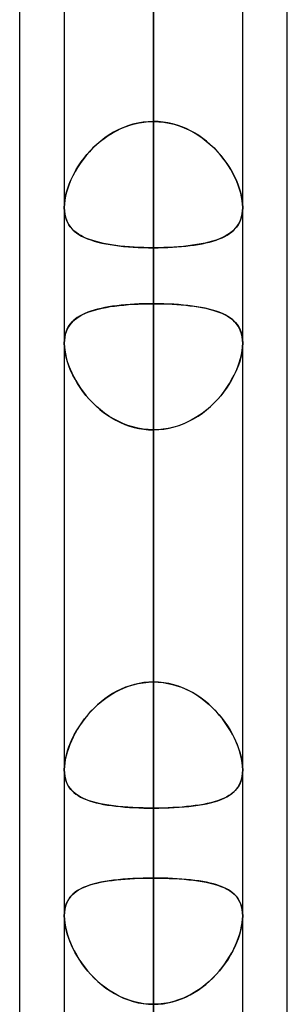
# Model space of a CAD drawing. Header units: millimetres. Extents: x -130 to 54, y -185 to 185.
# Tile 48 of 78: x -64 to -62.09, y 51.57 to 58.58. Entities that reach past the tile are written whole.
import ezdxf

# ---------------------------------------------------------------- set-up
doc = ezdxf.new("R2010")
doc.units = ezdxf.units.MM
doc.layers.add('MAIN-1', color=7, linetype='Continuous')
doc.layers.add('MAIN-2', color=7, linetype='Continuous')

msp = doc.modelspace()

# ---------------------------------------------------------------- linework, layer by layer
at = {"layer": 'MAIN-1'}
for p, q in [((-64, 45.7544), (-64, 87.782)), ((-63.0475, 87.6306), (-63.0475, 0)), ((-63.6825, 87.2445), (-63.6825, 0)), ((-62.4125, 0), (-62.4125, 87.1115)), ((-62.095, 46.1721), (-62.095, 87.1067)), ((-63.6825, 57.2437), (-63.6825, 57.2441)), ((-63.6825, 57.2434), (-63.6825, 57.2437)), ((-63.6825, 57.2431), (-63.6825, 57.2434)), ((-63.6825, 57.2428), (-63.6825, 57.2431)), ((-63.6825, 57.2425), (-63.6825, 57.2428)), ((-63.6825, 57.2421), (-63.6825, 57.2425)), ((-62.4125, 57.2441), (-62.4125, 57.2438)), ((-62.4125, 57.2438), (-62.4125, 57.2435)), ((-62.4125, 57.2435), (-62.4125, 57.2433)), ((-62.4125, 57.2433), (-62.4125, 57.243)), ((-62.4125, 57.243), (-62.4125, 57.2427)), ((-62.4125, 57.2427), (-62.4125, 57.2424)), ((-63.6825, 56.2785), (-63.6825, 56.2788)), ((-63.6825, 56.2782), (-63.6825, 56.2785)), ((-63.6825, 56.2779), (-63.6825, 56.2782)), ((-63.6825, 56.2776), (-63.6825, 56.2779)), ((-63.6825, 56.2773), (-63.6825, 56.2776)), ((-63.6825, 56.277), (-63.6825, 56.2773)), ((-62.4125, 56.281), (-62.4125, 56.2803)), ((-62.4125, 56.2803), (-62.4125, 56.2796)), ((-62.4125, 56.2796), (-62.4125, 56.2789)), ((-62.4125, 56.2789), (-62.4125, 56.2783)), ((-62.4125, 56.2783), (-62.4125, 56.2776)), ((-62.4125, 56.2776), (-62.4125, 56.2769))]:
    msp.add_line(p, q, dxfattribs=at)
at = {"layer": 'MAIN-2'}
for p, q in [((-63.0475, 0), (-63.0475, 87.6306)), ((-63.0475, 86.6188), (-63.0475, 0)), ((-63.0475, 0), (-63.0475, 86.6188)), ((-63.0475, 0), (-63.0475, 80.5093)), ((-63.0475, 80.5093), (-63.0475, 0)), ((-63.0475, 79.6108), (-63.0475, 0)), ((-63.0475, 0), (-63.0475, 79.6108)), ((-63.0475, 57.8569), (-63.0475, 78.105)), ((-63.0475, 76.835), (-63.0475, 56.9578)), ((-63.0475, 0), (-63.0475, 73.5007)), ((-63.0475, 73.5007), (-63.0475, 0)), ((-63.0475, 72.6021), (-63.0475, 0)), ((-63.0475, 0), (-63.0475, 72.6021)), ((-63.0475, 50.8427), (-63.0475, 68.199)), ((-63.0475, 66.929), (-63.0475, 49.77)), ((-63.0475, 0), (-63.0475, 66.4913)), ((-63.0475, 66.4913), (-63.0475, 0)), ((-63.0475, 65.5925), (-63.0475, 0)), ((-63.0475, 0), (-63.0475, 65.5925)), ((-63.0475, 63.97), (-63.0475, 57.8569)), ((-63.0475, 57.8569), (-63.0475, 63.97)), ((-63.0475, 56.5592), (-63.0475, 62.6674)), ((-63.0475, 62.6674), (-63.0475, 56.5592)), ((-63.0475, 59.9733), (-63.0475, 53.8651)), ((-63.0475, 53.8651), (-63.0475, 59.9733)), ((-63.0475, 0), (-63.0475, 59.4808)), ((-63.0475, 59.4808), (-63.0475, 0)), ((-63.0475, 58.5819), (-63.0475, 0)), ((-63.0475, 0), (-63.0475, 58.5819)), ((-63.0475, 52.4687), (-63.0475, 58.5819)), ((-63.0475, 58.5819), (-63.0475, 52.4687)), ((-63.1217, 57.8519), (-63.1582, 57.8457)), ((-63.1502, 57.8473), (-63.1162, 57.8526)), ((-63.0848, 57.8556), (-63.1217, 57.8519)), ((-63.1162, 57.8526), (-63.0819, 57.8558)), ((-63.0475, 57.8569), (-63.0848, 57.8556)), ((-63.0819, 57.8558), (-63.0475, 57.8569)), ((-63.0131, 57.8558), (-63.0475, 57.8569)), ((-63.0475, 57.8569), (-63.0102, 57.8556)), ((-62.9788, 57.8526), (-63.0131, 57.8558)), ((-63.0102, 57.8556), (-62.9733, 57.8519)), ((-62.9448, 57.8473), (-62.9788, 57.8526)), ((-62.9733, 57.8519), (-62.9368, 57.8457)), ((-63.3417, 57.7744), (-63.3118, 57.7909)), ((-63.2988, 57.7975), (-63.3317, 57.7802)), ((-63.3118, 57.7909), (-63.281, 57.8059)), ((-63.2648, 57.8129), (-63.2988, 57.7975)), ((-63.281, 57.8059), (-63.2493, 57.819)), ((-63.2299, 57.8261), (-63.2648, 57.8129)), ((-63.2493, 57.819), (-63.2169, 57.8304)), ((-63.1943, 57.8371), (-63.2299, 57.8261)), ((-63.2169, 57.8304), (-63.1838, 57.8398)), ((-63.1582, 57.8457), (-63.1943, 57.8371)), ((-63.1838, 57.8398), (-63.1502, 57.8473)), ((-62.9112, 57.8398), (-62.9448, 57.8473)), ((-62.9368, 57.8457), (-62.9007, 57.8371)), ((-62.8781, 57.8304), (-62.9112, 57.8398)), ((-62.9007, 57.8371), (-62.8651, 57.8261)), ((-62.8457, 57.819), (-62.8781, 57.8304)), ((-62.8651, 57.8261), (-62.8302, 57.8129)), ((-62.814, 57.8059), (-62.8457, 57.819)), ((-62.8302, 57.8129), (-62.7962, 57.7975)), ((-62.7832, 57.7909), (-62.814, 57.8059)), ((-62.7962, 57.7975), (-62.7633, 57.7802)), ((-62.7533, 57.7744), (-62.7832, 57.7909)), ((-63.4236, 57.7175), (-63.4517, 57.6935)), ((-63.4511, 57.694), (-63.4254, 57.716)), ((-63.4254, 57.716), (-63.3986, 57.7368)), ((-63.3942, 57.74), (-63.4236, 57.7175)), ((-63.3986, 57.7368), (-63.3707, 57.7563)), ((-63.3635, 57.761), (-63.3942, 57.74)), ((-63.3707, 57.7563), (-63.3417, 57.7744)), ((-63.3317, 57.7802), (-63.3635, 57.761)), ((-62.7633, 57.7802), (-62.7315, 57.761)), ((-62.7243, 57.7563), (-62.7533, 57.7744)), ((-62.7315, 57.761), (-62.7008, 57.74)), ((-62.6964, 57.7368), (-62.7243, 57.7563)), ((-62.7008, 57.74), (-62.6714, 57.7175)), ((-62.6696, 57.716), (-62.6964, 57.7368)), ((-62.6714, 57.7175), (-62.6433, 57.6935)), ((-62.6439, 57.694), (-62.6696, 57.716)), ((-63.5036, 57.6418), (-63.5273, 57.6146)), ((-63.5213, 57.6217), (-63.4991, 57.6468)), ((-63.4785, 57.6682), (-63.5036, 57.6418)), ((-63.4991, 57.6468), (-63.4757, 57.6709)), ((-63.4517, 57.6935), (-63.4785, 57.6682)), ((-63.4757, 57.6709), (-63.4511, 57.694)), ((-62.6193, 57.6709), (-62.6439, 57.694)), ((-62.6433, 57.6935), (-62.6165, 57.6682)), ((-62.5959, 57.6468), (-62.6193, 57.6709)), ((-62.6165, 57.6682), (-62.5914, 57.6418)), ((-62.5737, 57.6217), (-62.5959, 57.6468)), ((-62.5914, 57.6418), (-62.5677, 57.6146)), ((-63.5493, 57.5866), (-63.5698, 57.5581)), ((-63.5619, 57.5694), (-63.5422, 57.5959)), ((-63.5273, 57.6146), (-63.5493, 57.5866)), ((-63.5422, 57.5959), (-63.5213, 57.6217)), ((-62.5528, 57.5959), (-62.5737, 57.6217)), ((-62.5677, 57.6146), (-62.5457, 57.5866)), ((-62.5331, 57.5694), (-62.5528, 57.5959)), ((-62.5457, 57.5866), (-62.5252, 57.5581)), ((-63.6129, 57.4868), (-63.5973, 57.5147)), ((-63.5886, 57.5291), (-63.6057, 57.4999)), ((-63.5973, 57.5147), (-63.5803, 57.5422)), ((-63.5698, 57.5581), (-63.5886, 57.5291)), ((-63.5803, 57.5422), (-63.5619, 57.5694)), ((-62.5147, 57.5422), (-62.5331, 57.5694)), ((-62.5252, 57.5581), (-62.5064, 57.5291)), ((-62.4977, 57.5147), (-62.5147, 57.5422)), ((-62.5064, 57.5291), (-62.4893, 57.4999)), ((-62.4821, 57.4868), (-62.4977, 57.5147)), ((-63.6508, 57.4025), (-63.6397, 57.4305)), ((-63.6352, 57.4411), (-63.6474, 57.4115)), ((-63.6397, 57.4305), (-63.6271, 57.4587)), ((-63.6213, 57.4706), (-63.6352, 57.4411)), ((-63.6271, 57.4587), (-63.6129, 57.4868)), ((-63.6057, 57.4999), (-63.6213, 57.4706)), ((-62.4893, 57.4999), (-62.4737, 57.4706)), ((-62.4679, 57.4587), (-62.4821, 57.4868)), ((-62.4737, 57.4706), (-62.4598, 57.4411)), ((-62.4553, 57.4305), (-62.4679, 57.4587)), ((-62.4598, 57.4411), (-62.4476, 57.4115)), ((-62.4442, 57.4025), (-62.4553, 57.4305)), ((-63.6683, 57.3471), (-63.6604, 57.3746)), ((-63.6579, 57.3822), (-63.6667, 57.3531)), ((-63.6604, 57.3746), (-63.6508, 57.4025)), ((-63.6474, 57.4115), (-63.6579, 57.3822)), ((-62.4476, 57.4115), (-62.4371, 57.3822)), ((-62.4346, 57.3746), (-62.4442, 57.4025)), ((-62.4371, 57.3822), (-62.4283, 57.3531)), ((-62.4267, 57.3471), (-62.4346, 57.3746)), ((-63.6816, 57.2683), (-63.679, 57.2936)), ((-63.6786, 57.2964), (-63.6815, 57.2696)), ((-63.679, 57.2936), (-63.6745, 57.32)), ((-63.6736, 57.3244), (-63.6786, 57.2964)), ((-63.6745, 57.32), (-63.6683, 57.3471)), ((-63.6667, 57.3531), (-63.6736, 57.3244)), ((-62.4283, 57.3531), (-62.4214, 57.3244)), ((-62.4205, 57.32), (-62.4267, 57.3471)), ((-62.4214, 57.3244), (-62.4164, 57.2964)), ((-62.416, 57.2936), (-62.4205, 57.32)), ((-62.4164, 57.2964), (-62.4135, 57.2696)), ((-62.4134, 57.2683), (-62.416, 57.2936)), ((-63.6815, 57.2696), (-63.6825, 57.2441)), ((-63.6825, 57.2441), (-63.6816, 57.2683)), ((-63.6825, 57.2441), (-63.6816, 57.2204)), ((-63.6815, 57.2191), (-63.6825, 57.2421)), ((-63.6816, 57.2204), (-63.6788, 57.1979)), ((-62.4158, 57.2002), (-62.4133, 57.2216)), ((-62.4135, 57.2696), (-62.4125, 57.2441)), ((-62.4125, 57.2424), (-62.4135, 57.2189)), ((-62.4125, 57.2441), (-62.4134, 57.2683)), ((-62.4133, 57.2216), (-62.4125, 57.2441)), ((-63.6787, 57.1972), (-63.6815, 57.2191)), ((-63.6788, 57.1979), (-63.6742, 57.1766)), ((-63.6742, 57.1765), (-63.6787, 57.1972)), ((-63.6742, 57.1766), (-63.6678, 57.1566)), ((-63.668, 57.157), (-63.6742, 57.1765)), ((-63.6601, 57.1388), (-63.668, 57.157)), ((-63.6678, 57.1566), (-63.6597, 57.138)), ((-62.4276, 57.1555), (-62.4358, 57.137)), ((-62.4329, 57.1429), (-62.4257, 57.1608)), ((-62.4211, 57.1753), (-62.4276, 57.1555)), ((-62.4257, 57.1608), (-62.4199, 57.18)), ((-62.4164, 57.1965), (-62.4211, 57.1753)), ((-62.4199, 57.18), (-62.4158, 57.2002)), ((-62.4135, 57.2189), (-62.4164, 57.1965)), ((-63.6507, 57.122), (-63.6601, 57.1388)), ((-63.6597, 57.138), (-63.65, 57.1208)), ((-63.6398, 57.1063), (-63.6507, 57.122)), ((-63.65, 57.1208), (-63.6386, 57.1048)), ((-63.6275, 57.0918), (-63.6398, 57.1063)), ((-63.6386, 57.1048), (-63.6258, 57.09)), ((-63.6138, 57.0784), (-63.6275, 57.0918)), ((-63.6258, 57.09), (-63.6115, 57.0763)), ((-62.4904, 57.0706), (-62.4763, 57.0829)), ((-62.4698, 57.0893), (-62.4842, 57.0757)), ((-62.4763, 57.0829), (-62.4634, 57.0963)), ((-62.457, 57.104), (-62.4698, 57.0893)), ((-62.4634, 57.0963), (-62.4519, 57.1107)), ((-62.4456, 57.1199), (-62.457, 57.104)), ((-62.4519, 57.1107), (-62.4417, 57.1262)), ((-62.4358, 57.137), (-62.4456, 57.1199)), ((-62.4417, 57.1262), (-62.4329, 57.1429)), ((-63.5988, 57.066), (-63.6138, 57.0784)), ((-63.6115, 57.0763), (-63.5957, 57.0636)), ((-63.5825, 57.0545), (-63.5988, 57.066)), ((-63.5957, 57.0636), (-63.5783, 57.0519)), ((-63.5647, 57.0438), (-63.5825, 57.0545)), ((-63.5783, 57.0519), (-63.5594, 57.0409)), ((-63.5456, 57.0339), (-63.5647, 57.0438)), ((-63.5594, 57.0409), (-63.5391, 57.0308)), ((-63.5251, 57.0247), (-63.5456, 57.0339)), ((-63.5391, 57.0308), (-63.5172, 57.0215)), ((-63.5033, 57.0162), (-63.5251, 57.0247)), ((-63.5172, 57.0215), (-63.4939, 57.0129)), ((-63.4801, 57.0084), (-63.5033, 57.0162)), ((-63.4939, 57.0129), (-63.4692, 57.005)), ((-62.6019, 57.0126), (-62.6266, 57.0048)), ((-62.6249, 57.0053), (-62.6019, 57.0126)), ((-62.5786, 57.0212), (-62.6019, 57.0126)), ((-62.6019, 57.0126), (-62.5801, 57.0206)), ((-62.5801, 57.0206), (-62.5595, 57.0292)), ((-62.5567, 57.0305), (-62.5786, 57.0212)), ((-62.5595, 57.0292), (-62.5403, 57.0384)), ((-62.5363, 57.0405), (-62.5567, 57.0305)), ((-62.5403, 57.0384), (-62.5223, 57.0484)), ((-62.5174, 57.0514), (-62.5363, 57.0405)), ((-62.5223, 57.0484), (-62.5057, 57.0591)), ((-62.5001, 57.0631), (-62.5174, 57.0514)), ((-62.5057, 57.0591), (-62.4904, 57.0706)), ((-62.4842, 57.0757), (-62.5001, 57.0631)), ((-63.4556, 57.0012), (-63.4801, 57.0084)), ((-63.4692, 57.005), (-63.443, 56.9978)), ((-63.4299, 56.9946), (-63.4556, 57.0012)), ((-63.443, 56.9978), (-63.4156, 56.9913)), ((-63.4029, 56.9885), (-63.4299, 56.9946)), ((-63.4156, 56.9913), (-63.387, 56.9854)), ((-63.3748, 56.9831), (-63.4029, 56.9885)), ((-63.387, 56.9854), (-63.3571, 56.9801)), ((-63.3456, 56.9782), (-63.3748, 56.9831)), ((-63.3571, 56.9801), (-63.3261, 56.9754)), ((-63.3154, 56.9739), (-63.3456, 56.9782)), ((-63.3261, 56.9754), (-63.294, 56.9712)), ((-63.2843, 56.9701), (-63.3154, 56.9739)), ((-63.294, 56.9712), (-63.2607, 56.9676)), ((-63.2521, 56.9668), (-63.2843, 56.9701)), ((-63.2607, 56.9676), (-63.2266, 56.9646)), ((-63.2192, 56.964), (-63.2521, 56.9668)), ((-63.2266, 56.9646), (-63.1919, 56.9622)), ((-63.1857, 56.9618), (-63.2192, 56.964)), ((-63.1919, 56.9622), (-63.1565, 56.9602)), ((-63.1517, 56.96), (-63.1857, 56.9618)), ((-63.1565, 56.9602), (-63.1206, 56.9589)), ((-63.1173, 56.9588), (-63.1517, 56.96)), ((-63.1206, 56.9589), (-63.0842, 56.9581)), ((-63.0825, 56.958), (-63.1173, 56.9588)), ((-63.0842, 56.9581), (-63.0475, 56.9578)), ((-63.0475, 56.9578), (-63.0825, 56.958)), ((-63.0108, 56.9581), (-63.0475, 56.9578)), ((-63.0475, 56.9578), (-63.0135, 56.958)), ((-63.0475, 56.9578), (-63.0475, 50.8427)), ((-63.0475, 50.8427), (-63.0475, 56.9578)), ((-63.0135, 56.958), (-62.9798, 56.9587)), ((-62.9746, 56.9589), (-63.0108, 56.9581)), ((-62.9798, 56.9587), (-62.9464, 56.9599)), ((-62.9388, 56.9602), (-62.9746, 56.9589)), ((-62.9464, 56.9599), (-62.9133, 56.9615)), ((-62.9035, 56.9621), (-62.9388, 56.9602)), ((-62.9133, 56.9615), (-62.8808, 56.9637)), ((-62.8688, 56.9646), (-62.9035, 56.9621)), ((-62.8808, 56.9637), (-62.8487, 56.9663)), ((-62.8347, 56.9676), (-62.8688, 56.9646)), ((-62.8487, 56.9663), (-62.8173, 56.9694)), ((-62.8016, 56.9712), (-62.8347, 56.9676)), ((-62.8173, 56.9694), (-62.7869, 56.973)), ((-62.7695, 56.9753), (-62.8016, 56.9712)), ((-62.7869, 56.973), (-62.7573, 56.977)), ((-62.7385, 56.9799), (-62.7695, 56.9753)), ((-62.7573, 56.977), (-62.7288, 56.9816)), ((-62.7087, 56.9852), (-62.7385, 56.9799)), ((-62.7288, 56.9816), (-62.7012, 56.9867)), ((-62.6801, 56.9911), (-62.7087, 56.9852)), ((-62.7012, 56.9867), (-62.6746, 56.9923)), ((-62.6527, 56.9976), (-62.6801, 56.9911)), ((-62.6746, 56.9923), (-62.6492, 56.9985)), ((-62.6266, 57.0048), (-62.6527, 56.9976)), ((-62.6492, 56.9985), (-62.6249, 57.0053)), ((-63.4465, 56.5198), (-63.4708, 56.5132)), ((-63.467, 56.5143), (-63.4409, 56.5212)), ((-63.421, 56.5259), (-63.4465, 56.5198)), ((-63.4409, 56.5212), (-63.4135, 56.5275)), ((-63.3944, 56.5314), (-63.421, 56.5259)), ((-63.4135, 56.5275), (-63.385, 56.5331)), ((-63.3668, 56.5363), (-63.3944, 56.5314)), ((-63.385, 56.5331), (-63.3552, 56.5382)), ((-63.3382, 56.5407), (-63.3668, 56.5363)), ((-63.3552, 56.5382), (-63.3243, 56.5426)), ((-63.3086, 56.5446), (-63.3382, 56.5407)), ((-63.3243, 56.5426), (-63.2923, 56.5465)), ((-63.2781, 56.5481), (-63.3086, 56.5446)), ((-63.2923, 56.5465), (-63.2593, 56.5499)), ((-63.2467, 56.551), (-63.2781, 56.5481)), ((-63.2593, 56.5499), (-63.2255, 56.5528)), ((-63.2146, 56.5536), (-63.2467, 56.551)), ((-63.2255, 56.5528), (-63.1909, 56.5551)), ((-63.182, 56.5556), (-63.2146, 56.5536)), ((-63.1909, 56.5551), (-63.1556, 56.5569)), ((-63.1489, 56.5572), (-63.182, 56.5556)), ((-63.1556, 56.5569), (-63.1199, 56.5582)), ((-63.1154, 56.5583), (-63.1489, 56.5572)), ((-63.1199, 56.5582), (-63.0838, 56.5589)), ((-63.0816, 56.559), (-63.1154, 56.5583)), ((-63.0838, 56.5589), (-63.0475, 56.5592)), ((-63.0475, 56.5592), (-63.0816, 56.559)), ((-63.0475, 53.8651), (-63.0475, 56.5592)), ((-63.0475, 56.5592), (-63.0475, 53.8651)), ((-63.0475, 56.5592), (-63.0136, 56.559)), ((-63.0111, 56.5589), (-63.0475, 56.5592)), ((-63.0136, 56.559), (-62.98, 56.5583)), ((-62.975, 56.5582), (-63.0111, 56.5589)), ((-62.98, 56.5583), (-62.9467, 56.5572)), ((-62.9391, 56.5569), (-62.975, 56.5582)), ((-62.9467, 56.5572), (-62.9138, 56.5556)), ((-62.9037, 56.555), (-62.9391, 56.5569)), ((-62.9138, 56.5556), (-62.8813, 56.5536)), ((-62.869, 56.5527), (-62.9037, 56.555)), ((-62.8813, 56.5536), (-62.8494, 56.5511)), ((-62.8351, 56.5499), (-62.869, 56.5527)), ((-62.8494, 56.5511), (-62.8182, 56.5482)), ((-62.8021, 56.5465), (-62.8351, 56.5499)), ((-62.8182, 56.5482), (-62.7878, 56.5448)), ((-62.77, 56.5425), (-62.8021, 56.5465)), ((-62.7878, 56.5448), (-62.7583, 56.5409)), ((-62.7391, 56.5381), (-62.77, 56.5425)), ((-62.7583, 56.5409), (-62.7298, 56.5366)), ((-62.7093, 56.533), (-62.7391, 56.5381)), ((-62.7298, 56.5366), (-62.7023, 56.5317)), ((-62.6807, 56.5273), (-62.7093, 56.533)), ((-62.7023, 56.5317), (-62.6758, 56.5263)), ((-62.6533, 56.521), (-62.6807, 56.5273)), ((-62.6758, 56.5263), (-62.6504, 56.5203)), ((-62.6271, 56.5141), (-62.6533, 56.521)), ((-62.6504, 56.5203), (-62.6261, 56.5138)), ((-63.6054, 56.4489), (-63.6194, 56.4367)), ((-63.6104, 56.4448), (-63.5944, 56.4573)), ((-63.5901, 56.4603), (-63.6054, 56.4489)), ((-63.5944, 56.4573), (-63.5768, 56.4688)), ((-63.5734, 56.4709), (-63.5901, 56.4603)), ((-63.5768, 56.4688), (-63.5578, 56.4795)), ((-63.5555, 56.4807), (-63.5734, 56.4709)), ((-63.5578, 56.4795), (-63.5373, 56.4894)), ((-63.5362, 56.4898), (-63.5555, 56.4807)), ((-63.5373, 56.4894), (-63.5153, 56.4984)), ((-63.5157, 56.4983), (-63.5362, 56.4898)), ((-63.4939, 56.5061), (-63.5157, 56.4983)), ((-63.5153, 56.4984), (-63.4918, 56.5067)), ((-63.4708, 56.5132), (-63.4939, 56.5061)), ((-63.4918, 56.5067), (-63.467, 56.5143)), ((-62.6023, 56.5064), (-62.6271, 56.5141)), ((-62.6261, 56.5138), (-62.6031, 56.5067)), ((-62.6031, 56.5067), (-62.5813, 56.499)), ((-62.5789, 56.4981), (-62.6023, 56.5064)), ((-62.5813, 56.499), (-62.5607, 56.4907)), ((-62.5569, 56.489), (-62.5789, 56.4981)), ((-62.5607, 56.4907), (-62.5414, 56.4817)), ((-62.5364, 56.4791), (-62.5569, 56.489)), ((-62.5414, 56.4817), (-62.5234, 56.472)), ((-62.5173, 56.4683), (-62.5364, 56.4791)), ((-62.5234, 56.472), (-62.5068, 56.4615)), ((-62.4998, 56.4567), (-62.5173, 56.4683)), ((-62.5068, 56.4615), (-62.4914, 56.4503)), ((-62.4838, 56.4441), (-62.4998, 56.4567)), ((-62.4914, 56.4503), (-62.4773, 56.4383)), ((-63.6673, 56.3657), (-63.659, 56.384)), ((-63.6537, 56.3938), (-63.6623, 56.3773)), ((-63.659, 56.384), (-63.6492, 56.401)), ((-63.6436, 56.4092), (-63.6537, 56.3938)), ((-63.6492, 56.401), (-63.6378, 56.4168)), ((-63.6321, 56.4235), (-63.6436, 56.4092)), ((-63.6378, 56.4168), (-63.6248, 56.4313)), ((-63.6194, 56.4367), (-63.6321, 56.4235)), ((-63.6248, 56.4313), (-63.6104, 56.4448)), ((-62.4694, 56.4306), (-62.4838, 56.4441)), ((-62.4773, 56.4383), (-62.4645, 56.4253)), ((-62.4565, 56.4159), (-62.4694, 56.4306)), ((-62.4645, 56.4253), (-62.4529, 56.4112)), ((-62.4452, 56.4001), (-62.4565, 56.4159)), ((-62.4529, 56.4112), (-62.4427, 56.3961)), ((-62.4354, 56.383), (-62.4452, 56.4001)), ((-62.4427, 56.3961), (-62.4339, 56.3798)), ((-62.4273, 56.3645), (-62.4354, 56.383)), ((-62.4339, 56.3798), (-62.4265, 56.3624)), ((-63.6793, 56.3204), (-63.6817, 56.2992)), ((-63.6815, 56.3024), (-63.6785, 56.3248)), ((-63.6752, 56.3405), (-63.6793, 56.3204)), ((-63.6785, 56.3248), (-63.6738, 56.346)), ((-63.6695, 56.3596), (-63.6752, 56.3405)), ((-63.6738, 56.346), (-63.6673, 56.3657)), ((-63.6623, 56.3773), (-63.6695, 56.3596)), ((-62.4209, 56.3446), (-62.4273, 56.3645)), ((-62.4265, 56.3624), (-62.4206, 56.3437)), ((-62.4162, 56.3233), (-62.4209, 56.3446)), ((-62.4206, 56.3437), (-62.4163, 56.3238)), ((-62.4163, 56.3238), (-62.4136, 56.3029)), ((-62.4134, 56.3007), (-62.4162, 56.3233)), ((-63.6825, 56.2788), (-63.6815, 56.3024)), ((-63.6817, 56.2992), (-63.6825, 56.2769)), ((-63.6815, 56.2514), (-63.6825, 56.277)), ((-63.6825, 56.2769), (-63.6817, 56.2531)), ((-63.6817, 56.2531), (-63.6791, 56.2283)), ((-63.6786, 56.2247), (-63.6815, 56.2514)), ((-62.4164, 56.2247), (-62.4135, 56.2514)), ((-62.4133, 56.2531), (-62.4159, 56.2283)), ((-62.4136, 56.3029), (-62.4125, 56.281)), ((-62.4135, 56.2514), (-62.4125, 56.277)), ((-62.4125, 56.277), (-62.4134, 56.3007)), ((-62.4125, 56.2769), (-62.4133, 56.2531)), ((-63.6791, 56.2283), (-63.6747, 56.2024)), ((-63.6736, 56.1969), (-63.6786, 56.2247)), ((-63.6747, 56.2024), (-63.6687, 56.1758)), ((-63.6667, 56.1681), (-63.6736, 56.1969)), ((-63.6687, 56.1758), (-63.6611, 56.1487)), ((-63.658, 56.139), (-63.6667, 56.1681)), ((-62.437, 56.139), (-62.4283, 56.1681)), ((-62.4263, 56.1758), (-62.4339, 56.1487)), ((-62.4283, 56.1681), (-62.4214, 56.1969)), ((-62.4203, 56.2024), (-62.4263, 56.1758)), ((-62.4214, 56.1969), (-62.4164, 56.2247)), ((-62.4159, 56.2283), (-62.4203, 56.2024)), ((-63.6611, 56.1487), (-63.652, 56.1214)), ((-63.6475, 56.1095), (-63.658, 56.139)), ((-63.652, 56.1214), (-63.6413, 56.0938)), ((-63.6353, 56.0798), (-63.6475, 56.1095)), ((-62.4597, 56.0798), (-62.4475, 56.1095)), ((-62.443, 56.1214), (-62.4537, 56.0938)), ((-62.4475, 56.1095), (-62.437, 56.139)), ((-62.4339, 56.1487), (-62.443, 56.1214)), ((-63.6413, 56.0938), (-63.6291, 56.0662)), ((-63.6214, 56.0502), (-63.6353, 56.0798)), ((-63.6291, 56.0662), (-63.6155, 56.0386)), ((-63.6059, 56.0208), (-63.6214, 56.0502)), ((-63.6155, 56.0386), (-63.6004, 56.0111)), ((-62.4795, 56.0386), (-62.4946, 56.0111)), ((-62.4891, 56.0208), (-62.4736, 56.0502)), ((-62.4659, 56.0662), (-62.4795, 56.0386)), ((-62.4736, 56.0502), (-62.4597, 56.0798)), ((-62.4537, 56.0938), (-62.4659, 56.0662)), ((-63.5889, 55.9916), (-63.6059, 56.0208)), ((-63.6004, 56.0111), (-63.5839, 55.9836)), ((-63.5702, 55.9627), (-63.5889, 55.9916)), ((-63.5839, 55.9836), (-63.566, 55.9565)), ((-63.5499, 55.9341), (-63.5702, 55.9627)), ((-62.5451, 55.9341), (-62.5248, 55.9627)), ((-62.5111, 55.9836), (-62.529, 55.9565)), ((-62.5248, 55.9627), (-62.5061, 55.9916)), ((-62.4946, 56.0111), (-62.5111, 55.9836)), ((-62.5061, 55.9916), (-62.4891, 56.0208)), ((-63.566, 55.9565), (-63.5466, 55.9297)), ((-63.5281, 55.9061), (-63.5499, 55.9341)), ((-63.5466, 55.9297), (-63.5258, 55.9034)), ((-63.5046, 55.8788), (-63.5281, 55.9061)), ((-63.5258, 55.9034), (-63.5037, 55.8778)), ((-62.5692, 55.9034), (-62.5913, 55.8778)), ((-62.5904, 55.8788), (-62.5669, 55.9061)), ((-62.5484, 55.9297), (-62.5692, 55.9034)), ((-62.5669, 55.9061), (-62.5451, 55.9341)), ((-62.529, 55.9565), (-62.5484, 55.9297)), ((-63.4796, 55.8523), (-63.5046, 55.8788)), ((-63.5037, 55.8778), (-63.4802, 55.853)), ((-63.4802, 55.853), (-63.4555, 55.8291)), ((-63.453, 55.8269), (-63.4796, 55.8523)), ((-63.4555, 55.8291), (-63.4295, 55.8064)), ((-63.4249, 55.8026), (-63.453, 55.8269)), ((-62.6701, 55.8026), (-62.642, 55.8269)), ((-62.6395, 55.8291), (-62.6655, 55.8064)), ((-62.642, 55.8269), (-62.6154, 55.8523)), ((-62.6148, 55.853), (-62.6395, 55.8291)), ((-62.6154, 55.8523), (-62.5904, 55.8788)), ((-62.5913, 55.8778), (-62.6148, 55.853)), ((-63.4295, 55.8064), (-63.4025, 55.7849)), ((-63.3955, 55.7798), (-63.4249, 55.8026)), ((-63.4025, 55.7849), (-63.3743, 55.7648)), ((-63.3649, 55.7585), (-63.3955, 55.7798)), ((-63.3743, 55.7648), (-63.345, 55.7461)), ((-63.333, 55.7391), (-63.3649, 55.7585)), ((-62.762, 55.7391), (-62.7301, 55.7585)), ((-62.7207, 55.7648), (-62.75, 55.7461)), ((-62.7301, 55.7585), (-62.6995, 55.7798)), ((-62.6925, 55.7849), (-62.7207, 55.7648)), ((-62.6995, 55.7798), (-62.6701, 55.8026)), ((-62.6655, 55.8064), (-62.6925, 55.7849)), ((-63.345, 55.7461), (-63.3148, 55.729)), ((-63.3001, 55.7215), (-63.333, 55.7391)), ((-63.3148, 55.729), (-63.2835, 55.7135)), ((-63.266, 55.7058), (-63.3001, 55.7215)), ((-63.2835, 55.7135), (-63.2514, 55.6999)), ((-63.231, 55.6923), (-63.266, 55.7058)), ((-63.2514, 55.6999), (-63.2186, 55.6882)), ((-63.1952, 55.6812), (-63.231, 55.6923)), ((-63.2186, 55.6882), (-63.1853, 55.6785)), ((-63.1589, 55.6724), (-63.1952, 55.6812)), ((-63.1853, 55.6785), (-63.1515, 55.6709)), ((-62.9097, 55.6785), (-62.9435, 55.6709)), ((-62.9361, 55.6724), (-62.8998, 55.6812)), ((-62.8764, 55.6882), (-62.9097, 55.6785)), ((-62.8998, 55.6812), (-62.864, 55.6923)), ((-62.8436, 55.6999), (-62.8764, 55.6882)), ((-62.864, 55.6923), (-62.829, 55.7058)), ((-62.8115, 55.7135), (-62.8436, 55.6999)), ((-62.829, 55.7058), (-62.7949, 55.7215)), ((-62.7802, 55.729), (-62.8115, 55.7135)), ((-62.7949, 55.7215), (-62.762, 55.7391)), ((-62.75, 55.7461), (-62.7802, 55.729)), ((-63.1221, 55.666), (-63.1589, 55.6724)), ((-63.1515, 55.6709), (-63.1172, 55.6654)), ((-63.085, 55.6622), (-63.1221, 55.666)), ((-63.1172, 55.6654), (-63.0825, 55.662)), ((-63.0475, 55.6609), (-63.085, 55.6622)), ((-63.0825, 55.662), (-63.0475, 55.6609)), ((-63.0475, 55.6609), (-63.01, 55.6622)), ((-63.0125, 55.662), (-63.0475, 55.6609)), ((-63.0475, 55.6609), (-63.0475, 52.9668)), ((-63.0475, 52.9668), (-63.0475, 55.6609)), ((-63.0475, 49.5522), (-63.0475, 55.6609)), ((-63.0475, 55.6609), (-63.0475, 49.5522)), ((-62.9778, 55.6654), (-63.0125, 55.662)), ((-63.01, 55.6622), (-62.9729, 55.666)), ((-62.9435, 55.6709), (-62.9778, 55.6654)), ((-62.9729, 55.666), (-62.9361, 55.6724)), ((-63.1913, 53.8455), (-63.1559, 53.854)), ((-63.1489, 53.8554), (-63.182, 53.848)), ((-63.1559, 53.854), (-63.12, 53.8602)), ((-63.1154, 53.8608), (-63.1489, 53.8554)), ((-63.12, 53.8602), (-63.0839, 53.8639)), ((-63.0816, 53.864), (-63.1154, 53.8608)), ((-63.0839, 53.8639), (-63.0475, 53.8651)), ((-63.0475, 53.8651), (-63.0816, 53.864)), ((-63.0111, 53.8639), (-63.0475, 53.8651)), ((-63.0475, 53.8651), (-63.0134, 53.864)), ((-63.0134, 53.864), (-62.9796, 53.8608)), ((-62.975, 53.8602), (-63.0111, 53.8639)), ((-62.9796, 53.8608), (-62.9461, 53.8554)), ((-62.9391, 53.854), (-62.975, 53.8602)), ((-62.9461, 53.8554), (-62.913, 53.848)), ((-62.9037, 53.8455), (-62.9391, 53.854)), ((-63.3559, 53.7714), (-63.325, 53.79)), ((-63.3086, 53.799), (-63.3382, 53.7824)), ((-63.325, 53.79), (-63.2929, 53.8069)), ((-63.2781, 53.8139), (-63.3086, 53.799)), ((-63.2929, 53.8069), (-63.2599, 53.8219)), ((-63.2467, 53.8272), (-63.2781, 53.8139)), ((-63.2599, 53.8219), (-63.226, 53.8348)), ((-63.2146, 53.8386), (-63.2467, 53.8272)), ((-63.226, 53.8348), (-63.1913, 53.8455)), ((-63.182, 53.848), (-63.2146, 53.8386)), ((-62.913, 53.848), (-62.8804, 53.8386)), ((-62.869, 53.8348), (-62.9037, 53.8455)), ((-62.8804, 53.8386), (-62.8483, 53.8272)), ((-62.8351, 53.8219), (-62.869, 53.8348)), ((-62.8483, 53.8272), (-62.8169, 53.8139)), ((-62.8021, 53.8069), (-62.8351, 53.8219)), ((-62.8169, 53.8139), (-62.7864, 53.799)), ((-62.77, 53.79), (-62.8021, 53.8069)), ((-62.7864, 53.799), (-62.7568, 53.7824)), ((-62.7391, 53.7714), (-62.77, 53.79)), ((-63.421, 53.7239), (-63.4465, 53.7019)), ((-63.4417, 53.7061), (-63.4143, 53.7293)), ((-63.3944, 53.7448), (-63.421, 53.7239)), ((-63.4143, 53.7293), (-63.3857, 53.7511)), ((-63.3668, 53.7643), (-63.3944, 53.7448)), ((-63.3857, 53.7511), (-63.3559, 53.7714)), ((-63.3382, 53.7824), (-63.3668, 53.7643)), ((-62.7568, 53.7824), (-62.7282, 53.7643)), ((-62.7093, 53.7511), (-62.7391, 53.7714)), ((-62.7282, 53.7643), (-62.7006, 53.7448)), ((-62.6807, 53.7293), (-62.7093, 53.7511)), ((-62.7006, 53.7448), (-62.674, 53.7239)), ((-62.6533, 53.7061), (-62.6807, 53.7293)), ((-62.674, 53.7239), (-62.6485, 53.7019)), ((-63.5161, 53.6297), (-63.4927, 53.6562)), ((-63.4939, 53.6549), (-63.5157, 53.6302)), ((-63.4708, 53.6788), (-63.4939, 53.6549)), ((-63.4927, 53.6562), (-63.4679, 53.6817)), ((-63.4465, 53.7019), (-63.4708, 53.6788)), ((-63.4679, 53.6817), (-63.4417, 53.7061)), ((-62.6271, 53.6817), (-62.6533, 53.7061)), ((-62.6485, 53.7019), (-62.6242, 53.6788)), ((-62.6023, 53.6562), (-62.6271, 53.6817)), ((-62.6242, 53.6788), (-62.6011, 53.6549)), ((-62.5789, 53.6297), (-62.6023, 53.6562)), ((-62.6011, 53.6549), (-62.5793, 53.6302)), ((-63.5777, 53.5463), (-63.5586, 53.5746)), ((-63.5555, 53.579), (-63.5734, 53.5528)), ((-63.5586, 53.5746), (-63.5381, 53.6024)), ((-63.5362, 53.6049), (-63.5555, 53.579)), ((-63.5381, 53.6024), (-63.5161, 53.6297)), ((-63.5157, 53.6302), (-63.5362, 53.6049)), ((-62.5793, 53.6302), (-62.5588, 53.6049)), ((-62.5569, 53.6024), (-62.5789, 53.6297)), ((-62.5588, 53.6049), (-62.5395, 53.579)), ((-62.5364, 53.5746), (-62.5569, 53.6024)), ((-62.5395, 53.579), (-62.5216, 53.5528)), ((-62.5173, 53.5463), (-62.5364, 53.5746)), ((-63.6112, 53.4889), (-63.5952, 53.5177)), ((-63.5901, 53.5263), (-63.6054, 53.4997)), ((-63.5952, 53.5177), (-63.5777, 53.5463)), ((-63.5734, 53.5528), (-63.5901, 53.5263)), ((-62.5216, 53.5528), (-62.5049, 53.5263)), ((-62.4998, 53.5177), (-62.5173, 53.5463)), ((-62.5049, 53.5263), (-62.4896, 53.4997)), ((-62.4838, 53.4889), (-62.4998, 53.5177)), ((-63.6321, 53.4458), (-63.6436, 53.4188)), ((-63.6385, 53.4312), (-63.6256, 53.46)), ((-63.6194, 53.4728), (-63.6321, 53.4458)), ((-63.6256, 53.46), (-63.6112, 53.4889)), ((-63.6054, 53.4997), (-63.6194, 53.4728)), ((-62.4896, 53.4997), (-62.4756, 53.4728)), ((-62.4694, 53.46), (-62.4838, 53.4889)), ((-62.4756, 53.4728), (-62.4629, 53.4458)), ((-62.4565, 53.4312), (-62.4694, 53.46)), ((-62.4629, 53.4458), (-62.4514, 53.4188)), ((-63.6623, 53.365), (-63.6695, 53.3386)), ((-63.6677, 53.3457), (-63.6596, 53.3739)), ((-63.6537, 53.3918), (-63.6623, 53.365)), ((-63.6596, 53.3739), (-63.6498, 53.4025)), ((-63.6436, 53.4188), (-63.6537, 53.3918)), ((-63.6498, 53.4025), (-63.6385, 53.4312)), ((-62.4452, 53.4025), (-62.4565, 53.4312)), ((-62.4514, 53.4188), (-62.4413, 53.3918)), ((-62.4354, 53.3739), (-62.4452, 53.4025)), ((-62.4413, 53.3918), (-62.4327, 53.365)), ((-62.4273, 53.3457), (-62.4354, 53.3739)), ((-62.4327, 53.365), (-62.4255, 53.3386)), ((-63.6752, 53.3126), (-63.6793, 53.2874)), ((-63.6788, 53.2908), (-63.6741, 53.318)), ((-63.6695, 53.3386), (-63.6752, 53.3126)), ((-63.6741, 53.318), (-63.6677, 53.3457)), ((-62.4209, 53.318), (-62.4273, 53.3457)), ((-62.4255, 53.3386), (-62.4198, 53.3126)), ((-62.4162, 53.2908), (-62.4209, 53.318)), ((-62.4198, 53.3126), (-62.4157, 53.2874)), ((-63.6825, 53.24), (-63.6816, 53.2648)), ((-63.6817, 53.2631), (-63.6825, 53.2399)), ((-63.6815, 53.2156), (-63.6825, 53.24)), ((-63.6825, 53.2399), (-63.6817, 53.2172)), ((-63.6793, 53.2874), (-63.6817, 53.2631)), ((-63.6816, 53.2648), (-63.6788, 53.2908)), ((-62.4134, 53.2648), (-62.4162, 53.2908)), ((-62.4157, 53.2874), (-62.4133, 53.2631)), ((-62.4135, 53.2156), (-62.4125, 53.24)), ((-62.4125, 53.24), (-62.4134, 53.2648)), ((-62.4133, 53.2631), (-62.4125, 53.2399)), ((-62.4125, 53.2399), (-62.4133, 53.2172)), ((-63.6817, 53.2172), (-63.6791, 53.1955)), ((-63.6786, 53.1926), (-63.6815, 53.2156)), ((-63.6791, 53.1955), (-63.6747, 53.175)), ((-63.6736, 53.1709), (-63.6786, 53.1926)), ((-63.6747, 53.175), (-63.6687, 53.1558)), ((-63.6667, 53.1506), (-63.6736, 53.1709)), ((-63.6687, 53.1558), (-63.6611, 53.1379)), ((-62.4263, 53.1558), (-62.4339, 53.1379)), ((-62.4283, 53.1506), (-62.4214, 53.1709)), ((-62.4203, 53.175), (-62.4263, 53.1558)), ((-62.4214, 53.1709), (-62.4164, 53.1926)), ((-62.4159, 53.1955), (-62.4203, 53.175)), ((-62.4164, 53.1926), (-62.4135, 53.2156)), ((-62.4133, 53.2172), (-62.4159, 53.1955)), ((-63.658, 53.1318), (-63.6667, 53.1506)), ((-63.6611, 53.1379), (-63.652, 53.1213)), ((-63.6475, 53.1146), (-63.658, 53.1318)), ((-63.652, 53.1213), (-63.6413, 53.106)), ((-63.6353, 53.0987), (-63.6475, 53.1146)), ((-63.6413, 53.106), (-63.6291, 53.0919)), ((-63.6214, 53.0842), (-63.6353, 53.0987)), ((-63.6291, 53.0919), (-63.6155, 53.0788)), ((-63.6059, 53.0709), (-63.6214, 53.0842)), ((-62.4891, 53.0709), (-62.4736, 53.0842)), ((-62.4659, 53.0919), (-62.4795, 53.0788)), ((-62.4736, 53.0842), (-62.4597, 53.0987)), ((-62.4537, 53.106), (-62.4659, 53.0919)), ((-62.4597, 53.0987), (-62.4475, 53.1146)), ((-62.443, 53.1213), (-62.4537, 53.106)), ((-62.4475, 53.1146), (-62.437, 53.1318)), ((-62.4339, 53.1379), (-62.443, 53.1213)), ((-62.437, 53.1318), (-62.4283, 53.1506)), ((-63.6155, 53.0788), (-63.6004, 53.0668)), ((-63.5889, 53.0588), (-63.6059, 53.0709)), ((-63.6004, 53.0668), (-63.5839, 53.0556)), ((-63.5702, 53.0476), (-63.5889, 53.0588)), ((-63.5839, 53.0556), (-63.566, 53.0453)), ((-63.5499, 53.0374), (-63.5702, 53.0476)), ((-63.566, 53.0453), (-63.5466, 53.0358)), ((-63.5281, 53.028), (-63.5499, 53.0374)), ((-63.5466, 53.0358), (-63.5258, 53.0271)), ((-63.5046, 53.0194), (-63.5281, 53.028)), ((-63.5258, 53.0271), (-63.5037, 53.0192)), ((-63.4796, 53.0117), (-63.5046, 53.0194)), ((-63.5037, 53.0192), (-63.4802, 53.0119)), ((-62.6154, 53.0117), (-62.5904, 53.0194)), ((-62.5913, 53.0192), (-62.6148, 53.0119)), ((-62.5692, 53.0271), (-62.5913, 53.0192)), ((-62.5904, 53.0194), (-62.5669, 53.028)), ((-62.5484, 53.0358), (-62.5692, 53.0271)), ((-62.5669, 53.028), (-62.5451, 53.0374)), ((-62.529, 53.0453), (-62.5484, 53.0358)), ((-62.5451, 53.0374), (-62.5248, 53.0476)), ((-62.5111, 53.0556), (-62.529, 53.0453)), ((-62.5248, 53.0476), (-62.5061, 53.0588)), ((-62.4946, 53.0668), (-62.5111, 53.0556)), ((-62.5061, 53.0588), (-62.4891, 53.0709)), ((-62.4795, 53.0788), (-62.4946, 53.0668)), ((-63.4802, 53.0119), (-63.4555, 53.0052)), ((-63.453, 53.0046), (-63.4796, 53.0117)), ((-63.4555, 53.0052), (-63.4295, 52.9992)), ((-63.4249, 52.9982), (-63.453, 53.0046)), ((-63.4295, 52.9992), (-63.4025, 52.9938)), ((-63.3955, 52.9925), (-63.4249, 52.9982)), ((-63.4025, 52.9938), (-63.3743, 52.9889)), ((-63.3649, 52.9875), (-63.3955, 52.9925)), ((-63.3743, 52.9889), (-63.345, 52.9846)), ((-63.333, 52.983), (-63.3649, 52.9875)), ((-63.345, 52.9846), (-63.3148, 52.9808)), ((-63.3001, 52.9791), (-63.333, 52.983)), ((-63.3148, 52.9808), (-63.2835, 52.9775)), ((-63.266, 52.9758), (-63.3001, 52.9791)), ((-63.2835, 52.9775), (-63.2514, 52.9746)), ((-63.231, 52.973), (-63.266, 52.9758)), ((-63.2514, 52.9746), (-63.2186, 52.9722)), ((-63.1952, 52.9708), (-63.231, 52.973)), ((-63.2186, 52.9722), (-63.1853, 52.9702)), ((-63.1589, 52.969), (-63.1952, 52.9708)), ((-63.1853, 52.9702), (-63.1515, 52.9687)), ((-63.1221, 52.9678), (-63.1589, 52.969)), ((-63.1515, 52.9687), (-63.1172, 52.9677)), ((-63.085, 52.967), (-63.1221, 52.9678)), ((-63.1172, 52.9677), (-63.0825, 52.967)), ((-63.0475, 52.9668), (-63.085, 52.967)), ((-63.0825, 52.967), (-63.0475, 52.9668)), ((-63.0475, 52.9668), (-63.01, 52.967)), ((-63.0125, 52.967), (-63.0475, 52.9668)), ((-63.0475, 52.9668), (-63.0475, 46.8581)), ((-63.0475, 46.8581), (-63.0475, 52.9668)), ((-62.9778, 52.9677), (-63.0125, 52.967)), ((-63.01, 52.967), (-62.9729, 52.9678)), ((-62.9435, 52.9687), (-62.9778, 52.9677)), ((-62.9729, 52.9678), (-62.9361, 52.969)), ((-62.9097, 52.9702), (-62.9435, 52.9687)), ((-62.9361, 52.969), (-62.8998, 52.9708)), ((-62.8764, 52.9722), (-62.9097, 52.9702)), ((-62.8998, 52.9708), (-62.864, 52.973)), ((-62.8436, 52.9746), (-62.8764, 52.9722)), ((-62.864, 52.973), (-62.829, 52.9758)), ((-62.8115, 52.9775), (-62.8436, 52.9746)), ((-62.829, 52.9758), (-62.7949, 52.9791)), ((-62.7802, 52.9808), (-62.8115, 52.9775)), ((-62.7949, 52.9791), (-62.762, 52.983)), ((-62.75, 52.9846), (-62.7802, 52.9808)), ((-62.762, 52.983), (-62.7301, 52.9875)), ((-62.7207, 52.9889), (-62.75, 52.9846)), ((-62.7301, 52.9875), (-62.6995, 52.9925)), ((-62.6925, 52.9938), (-62.7207, 52.9889)), ((-62.6995, 52.9925), (-62.6701, 52.9982)), ((-62.6655, 52.9992), (-62.6925, 52.9938)), ((-62.6701, 52.9982), (-62.642, 53.0046)), ((-62.6395, 53.0052), (-62.6655, 52.9992)), ((-62.642, 53.0046), (-62.6154, 53.0117)), ((-62.6148, 53.0119), (-62.6395, 53.0052)), ((-63.3707, 52.4481), (-63.3417, 52.4521)), ((-63.3317, 52.4534), (-63.3635, 52.4492)), ((-63.3417, 52.4521), (-63.3118, 52.4557)), ((-63.2988, 52.4571), (-63.3317, 52.4534)), ((-63.3118, 52.4557), (-63.281, 52.4588)), ((-63.2648, 52.4602), (-63.2988, 52.4571)), ((-63.281, 52.4588), (-63.2493, 52.4615)), ((-63.2299, 52.4629), (-63.2648, 52.4602)), ((-63.2493, 52.4615), (-63.2169, 52.4637)), ((-63.1943, 52.465), (-63.2299, 52.4629)), ((-63.2169, 52.4637), (-63.1838, 52.4655)), ((-63.1582, 52.4667), (-63.1943, 52.465)), ((-63.1838, 52.4655), (-63.1502, 52.4669)), ((-63.1217, 52.4678), (-63.1582, 52.4667)), ((-63.1502, 52.4669), (-63.1162, 52.468)), ((-63.0848, 52.4685), (-63.1217, 52.4678)), ((-63.1162, 52.468), (-63.0819, 52.4686)), ((-63.0475, 52.4687), (-63.0848, 52.4685)), ((-63.0819, 52.4686), (-63.0475, 52.4687)), ((-63.0475, 52.4687), (-63.0102, 52.4685)), ((-63.0131, 52.4686), (-63.0475, 52.4687)), ((-63.0475, 0), (-63.0475, 52.4687)), ((-63.0475, 52.4687), (-63.0475, 0)), ((-62.9788, 52.468), (-63.0131, 52.4686)), ((-63.0102, 52.4685), (-62.9733, 52.4678)), ((-62.9448, 52.4669), (-62.9788, 52.468)), ((-62.9733, 52.4678), (-62.9368, 52.4667)), ((-62.9112, 52.4655), (-62.9448, 52.4669)), ((-62.9368, 52.4667), (-62.9007, 52.465)), ((-62.8781, 52.4637), (-62.9112, 52.4655)), ((-62.9007, 52.465), (-62.8651, 52.4629)), ((-62.8457, 52.4615), (-62.8781, 52.4637)), ((-62.8651, 52.4629), (-62.8302, 52.4602)), ((-62.814, 52.4588), (-62.8457, 52.4615)), ((-62.8302, 52.4602), (-62.7962, 52.4571)), ((-62.7832, 52.4557), (-62.814, 52.4588)), ((-62.7962, 52.4571), (-62.7633, 52.4534)), ((-62.7533, 52.4521), (-62.7832, 52.4557)), ((-62.7633, 52.4534), (-62.7315, 52.4492)), ((-62.7243, 52.4481), (-62.7533, 52.4521)), ((-63.5973, 52.3736), (-63.5803, 52.3846)), ((-63.5698, 52.3905), (-63.5886, 52.3794)), ((-63.5803, 52.3846), (-63.5619, 52.3946)), ((-63.5493, 52.4006), (-63.5698, 52.3905)), ((-63.5619, 52.3946), (-63.5422, 52.4037)), ((-63.5273, 52.4098), (-63.5493, 52.4006)), ((-63.5422, 52.4037), (-63.5213, 52.4121)), ((-63.5036, 52.4182), (-63.5273, 52.4098)), ((-63.5213, 52.4121), (-63.4991, 52.4196)), ((-63.4785, 52.4258), (-63.5036, 52.4182)), ((-63.4991, 52.4196), (-63.4757, 52.4265)), ((-63.4517, 52.4326), (-63.4785, 52.4258)), ((-63.4757, 52.4265), (-63.4511, 52.4328)), ((-63.4236, 52.4388), (-63.4517, 52.4326)), ((-63.4511, 52.4328), (-63.4254, 52.4385)), ((-63.4254, 52.4385), (-63.3986, 52.4436)), ((-63.3942, 52.4443), (-63.4236, 52.4388)), ((-63.3986, 52.4436), (-63.3707, 52.4481)), ((-63.3635, 52.4492), (-63.3942, 52.4443)), ((-62.7315, 52.4492), (-62.7008, 52.4443)), ((-62.6964, 52.4436), (-62.7243, 52.4481)), ((-62.7008, 52.4443), (-62.6714, 52.4388)), ((-62.6696, 52.4385), (-62.6964, 52.4436)), ((-62.6714, 52.4388), (-62.6433, 52.4326)), ((-62.6439, 52.4328), (-62.6696, 52.4385)), ((-62.6193, 52.4265), (-62.6439, 52.4328)), ((-62.6433, 52.4326), (-62.6165, 52.4258)), ((-62.5959, 52.4196), (-62.6193, 52.4265)), ((-62.6165, 52.4258), (-62.5914, 52.4182)), ((-62.5737, 52.4121), (-62.5959, 52.4196)), ((-62.5914, 52.4182), (-62.5677, 52.4098)), ((-62.5528, 52.4037), (-62.5737, 52.4121)), ((-62.5677, 52.4098), (-62.5457, 52.4006)), ((-62.5331, 52.3946), (-62.5528, 52.4037)), ((-62.5457, 52.4006), (-62.5252, 52.3905)), ((-62.5147, 52.3846), (-62.5331, 52.3946)), ((-62.5252, 52.3905), (-62.5064, 52.3794)), ((-62.4977, 52.3736), (-62.5147, 52.3846)), ((-63.6604, 52.3023), (-63.6508, 52.319)), ((-63.6474, 52.3241), (-63.6579, 52.307)), ((-63.6508, 52.319), (-63.6397, 52.3344)), ((-63.6352, 52.3398), (-63.6474, 52.3241)), ((-63.6397, 52.3344), (-63.6271, 52.3486)), ((-63.6213, 52.3542), (-63.6352, 52.3398)), ((-63.6271, 52.3486), (-63.6129, 52.3616)), ((-63.6057, 52.3674), (-63.6213, 52.3542)), ((-63.6129, 52.3616), (-63.5973, 52.3736)), ((-63.5886, 52.3794), (-63.6057, 52.3674)), ((-62.5064, 52.3794), (-62.4893, 52.3674)), ((-62.4821, 52.3616), (-62.4977, 52.3736)), ((-62.4893, 52.3674), (-62.4737, 52.3542)), ((-62.4679, 52.3486), (-62.4821, 52.3616)), ((-62.4737, 52.3542), (-62.4598, 52.3398)), ((-62.4553, 52.3344), (-62.4679, 52.3486)), ((-62.4598, 52.3398), (-62.4476, 52.3241)), ((-62.4442, 52.319), (-62.4553, 52.3344)), ((-62.4476, 52.3241), (-62.4371, 52.307)), ((-62.4346, 52.3023), (-62.4442, 52.319)), ((-63.6816, 52.222), (-63.679, 52.244)), ((-63.6786, 52.2463), (-63.6815, 52.2232)), ((-63.679, 52.244), (-63.6745, 52.2649)), ((-63.6736, 52.2681), (-63.6786, 52.2463)), ((-63.6745, 52.2649), (-63.6683, 52.2843)), ((-63.6667, 52.2883), (-63.6736, 52.2681)), ((-63.6683, 52.2843), (-63.6604, 52.3023)), ((-63.6579, 52.307), (-63.6667, 52.2883)), ((-62.4371, 52.307), (-62.4283, 52.2883)), ((-62.4267, 52.2843), (-62.4346, 52.3023)), ((-62.4283, 52.2883), (-62.4214, 52.2681)), ((-62.4205, 52.2649), (-62.4267, 52.2843)), ((-62.4214, 52.2681), (-62.4164, 52.2463)), ((-62.416, 52.244), (-62.4205, 52.2649)), ((-62.4164, 52.2463), (-62.4135, 52.2232)), ((-62.4134, 52.222), (-62.416, 52.244)), ((-63.6815, 52.2232), (-63.6825, 52.1989)), ((-63.6825, 52.1989), (-63.6816, 52.222)), ((-63.6825, 52.1989), (-63.6816, 52.1741)), ((-63.6817, 52.1754), (-63.6825, 52.1989)), ((-63.6792, 52.1509), (-63.6817, 52.1754)), ((-63.6816, 52.1741), (-63.6788, 52.1481)), ((-62.4134, 52.1741), (-62.4162, 52.1481)), ((-62.4158, 52.1509), (-62.4133, 52.1754)), ((-62.4135, 52.2232), (-62.4125, 52.1989)), ((-62.4125, 52.1989), (-62.4134, 52.222)), ((-62.4125, 52.1989), (-62.4134, 52.1741)), ((-62.4133, 52.1754), (-62.4125, 52.1989)), ((-63.6751, 52.1255), (-63.6792, 52.1509)), ((-63.6788, 52.1481), (-63.6742, 52.1211)), ((-63.6693, 52.0993), (-63.6751, 52.1255)), ((-63.6742, 52.1211), (-63.6678, 52.0932)), ((-62.4208, 52.1211), (-62.4272, 52.0932)), ((-62.4257, 52.0993), (-62.4199, 52.1255)), ((-62.4162, 52.1481), (-62.4208, 52.1211)), ((-62.4199, 52.1255), (-62.4158, 52.1509)), ((-63.6621, 52.0726), (-63.6693, 52.0993)), ((-63.6678, 52.0932), (-63.6597, 52.0649)), ((-63.6533, 52.0456), (-63.6621, 52.0726)), ((-63.6597, 52.0649), (-63.65, 52.0363)), ((-63.6431, 52.0184), (-63.6533, 52.0456)), ((-63.65, 52.0363), (-63.6386, 52.0074)), ((-62.445, 52.0363), (-62.4564, 52.0074)), ((-62.4519, 52.0184), (-62.4417, 52.0456)), ((-62.4353, 52.0649), (-62.445, 52.0363)), ((-62.4417, 52.0456), (-62.4329, 52.0726)), ((-62.4272, 52.0932), (-62.4353, 52.0649)), ((-62.4329, 52.0726), (-62.4257, 52.0993)), ((-63.6316, 51.9911), (-63.6431, 52.0184)), ((-63.6386, 52.0074), (-63.6258, 51.9785)), ((-63.6187, 51.9639), (-63.6316, 51.9911)), ((-63.6258, 51.9785), (-63.6115, 51.9497)), ((-63.6046, 51.9369), (-63.6187, 51.9639)), ((-62.4904, 51.9369), (-62.4763, 51.9639)), ((-62.4692, 51.9785), (-62.4835, 51.9497)), ((-62.4763, 51.9639), (-62.4634, 51.9911)), ((-62.4564, 52.0074), (-62.4692, 51.9785)), ((-62.4634, 51.9911), (-62.4519, 52.0184)), ((-63.6115, 51.9497), (-63.5957, 51.9209)), ((-63.5893, 51.9101), (-63.6046, 51.9369)), ((-63.5957, 51.9209), (-63.5783, 51.8923)), ((-63.5727, 51.8835), (-63.5893, 51.9101)), ((-63.5783, 51.8923), (-63.5594, 51.8639)), ((-62.5167, 51.8923), (-62.5356, 51.8639)), ((-62.5223, 51.8835), (-62.5057, 51.9101)), ((-62.4993, 51.9209), (-62.5167, 51.8923)), ((-62.5057, 51.9101), (-62.4904, 51.9369)), ((-62.4835, 51.9497), (-62.4993, 51.9209)), ((-63.5547, 51.8572), (-63.5727, 51.8835)), ((-63.5594, 51.8639), (-63.5391, 51.8359)), ((-63.5355, 51.8312), (-63.5547, 51.8572)), ((-63.5391, 51.8359), (-63.5172, 51.8085)), ((-63.5149, 51.8058), (-63.5355, 51.8312)), ((-62.5801, 51.8058), (-62.5595, 51.8312)), ((-62.5559, 51.8359), (-62.5778, 51.8085)), ((-62.5595, 51.8312), (-62.5403, 51.8572)), ((-62.5356, 51.8639), (-62.5559, 51.8359)), ((-62.5403, 51.8572), (-62.5223, 51.8835)), ((-63.5172, 51.8085), (-63.4939, 51.7819)), ((-63.4931, 51.781), (-63.5149, 51.8058)), ((-63.4939, 51.7819), (-63.4692, 51.7561)), ((-63.4701, 51.757), (-63.4931, 51.781)), ((-63.4459, 51.7339), (-63.4701, 51.757)), ((-63.4692, 51.7561), (-63.443, 51.7313)), ((-62.6258, 51.7561), (-62.652, 51.7313)), ((-62.6492, 51.7339), (-62.6249, 51.757)), ((-62.6011, 51.7819), (-62.6258, 51.7561)), ((-62.6249, 51.757), (-62.6019, 51.781)), ((-62.6019, 51.781), (-62.5801, 51.8058)), ((-62.5778, 51.8085), (-62.6011, 51.7819)), ((-63.4204, 51.7117), (-63.4459, 51.7339)), ((-63.443, 51.7313), (-63.4156, 51.7078)), ((-63.3938, 51.6908), (-63.4204, 51.7117)), ((-63.4156, 51.7078), (-63.387, 51.6857)), ((-63.3662, 51.6711), (-63.3938, 51.6908)), ((-63.387, 51.6857), (-63.3571, 51.6651)), ((-62.708, 51.6857), (-62.7379, 51.6651)), ((-62.7288, 51.6711), (-62.7012, 51.6908)), ((-62.6794, 51.7078), (-62.708, 51.6857)), ((-62.7012, 51.6908), (-62.6746, 51.7117)), ((-62.652, 51.7313), (-62.6794, 51.7078)), ((-62.6746, 51.7117), (-62.6492, 51.7339)), ((-63.3377, 51.6529), (-63.3662, 51.6711)), ((-63.3571, 51.6651), (-63.3261, 51.6461)), ((-63.3081, 51.6362), (-63.3377, 51.6529)), ((-63.3261, 51.6461), (-63.294, 51.629)), ((-63.2777, 51.6212), (-63.3081, 51.6362)), ((-63.294, 51.629), (-63.2607, 51.6137)), ((-63.2463, 51.6078), (-63.2777, 51.6212)), ((-63.2607, 51.6137), (-63.2266, 51.6005)), ((-62.8343, 51.6137), (-62.8684, 51.6005)), ((-62.8487, 51.6078), (-62.8173, 51.6212)), ((-62.801, 51.629), (-62.8343, 51.6137)), ((-62.8173, 51.6212), (-62.7869, 51.6362)), ((-62.7689, 51.6461), (-62.801, 51.629)), ((-62.7869, 51.6362), (-62.7573, 51.6529)), ((-62.7379, 51.6651), (-62.7689, 51.6461)), ((-62.7573, 51.6529), (-62.7288, 51.6711)), ((-63.2142, 51.5963), (-63.2463, 51.6078)), ((-63.2266, 51.6005), (-63.1919, 51.5896)), ((-63.1817, 51.5868), (-63.2142, 51.5963)), ((-63.1919, 51.5896), (-63.1565, 51.581)), ((-63.1486, 51.5794), (-63.1817, 51.5868)), ((-63.1565, 51.581), (-63.1206, 51.5747)), ((-63.1152, 51.574), (-63.1486, 51.5794)), ((-63.1206, 51.5747), (-63.0842, 51.5709)), ((-63.0815, 51.5707), (-63.1152, 51.574)), ((-63.0842, 51.5709), (-63.0475, 51.5696)), ((-63.0475, 51.5696), (-63.0815, 51.5707)), ((-63.0108, 51.5709), (-63.0475, 51.5696)), ((-63.0475, 51.5696), (-63.0135, 51.5707)), ((-63.0135, 51.5707), (-62.9798, 51.574)), ((-62.9744, 51.5747), (-63.0108, 51.5709)), ((-62.9798, 51.574), (-62.9464, 51.5794)), ((-62.9385, 51.581), (-62.9744, 51.5747)), ((-62.9464, 51.5794), (-62.9133, 51.5868)), ((-62.9031, 51.5896), (-62.9385, 51.581)), ((-62.9133, 51.5868), (-62.8808, 51.5963)), ((-62.8684, 51.6005), (-62.9031, 51.5896)), ((-62.8808, 51.5963), (-62.8487, 51.6078))]:
    msp.add_line(p, q, dxfattribs=at)

doc.saveas('drawing.dxf')
